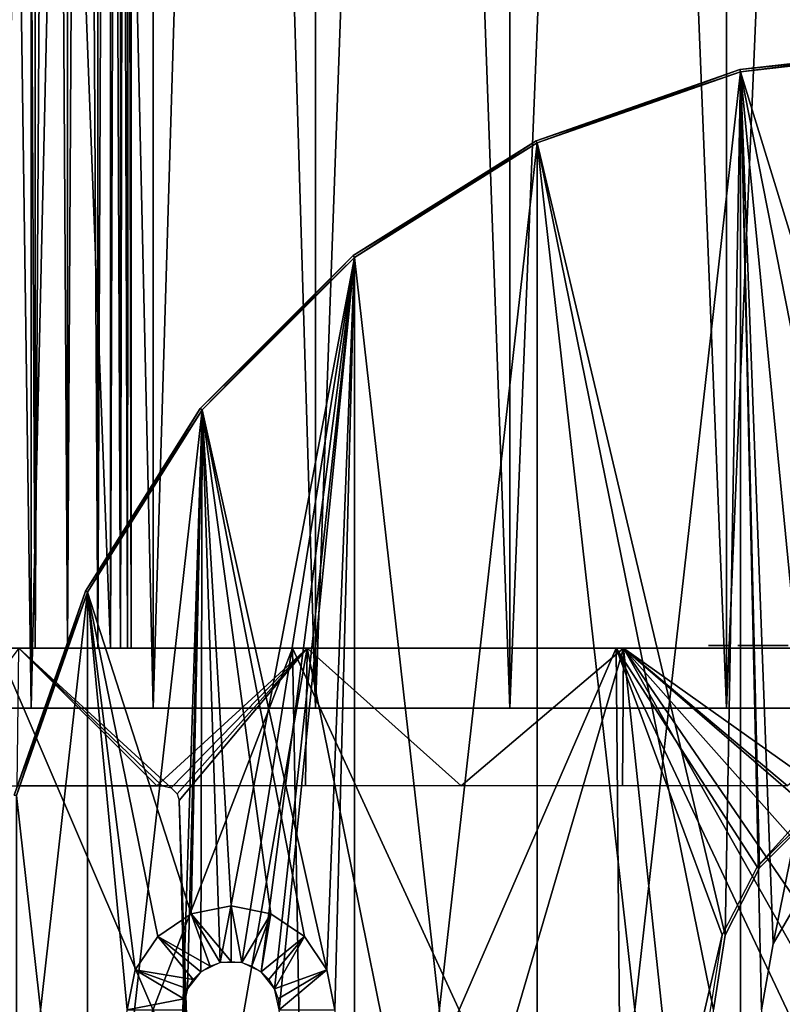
# Model space of a CAD drawing. Header units: millimetres. Extents: x -67 to 67, y -63 to 255.
# Tile 4 of 22: x -39 to -7, y 15 to 56. Entities that reach past the tile are written whole.
import ezdxf

# ---------------------------------------------------------------- set-up
doc = ezdxf.new("R2010")
doc.units = ezdxf.units.MM
doc.header["$LTSCALE"] = 26.699852
for name, color, linetype in [('1', 7, 'CONTINUOUS'), ('2', 7, 'CONTINUOUS'), ('3', 7, 'CONTINUOUS'), ('36', 7, 'CONTINUOUS'), ('37', 7, 'CONTINUOUS'), ('41', 7, 'CONTINUOUS'), ('42', 7, 'CONTINUOUS'), ('44', 7, 'CONTINUOUS'), ('5', 7, 'CONTINUOUS'), ('50', 7, 'CONTINUOUS'), ('51', 7, 'CONTINUOUS'), ('53', 7, 'CONTINUOUS'), ('54', 7, 'CONTINUOUS'), ('57', 7, 'CONTINUOUS'), ('58', 7, 'CONTINUOUS'), ('62', 7, 'CONTINUOUS'), ('63', 7, 'CONTINUOUS'), ('8', 7, 'CONTINUOUS'), ('9', 7, 'CONTINUOUS')]:
    doc.layers.add(name, color=color, linetype=linetype)

msp = doc.modelspace()

# ---------------------------------------------------------------- linework, layer by layer
at = {"layer": '1', "color": 252, "linetype": 'Continuous', "true_color": 0x96918c}
for points in [[(-52.788, 30, -38.353), (-59.609, 30, -26.54), (-27.13, 30, -34.02), (-52.788, 30, -38.353)], [(-27.13, 30, -34.02), (-59.609, 30, -26.54), (-34.02, 30, -27.13), (-27.13, 30, -34.02)], [(-34.02, 30, -27.13), (-59.609, 30, -26.54), (-39.204, 30, -18.879), (-34.02, 30, -27.13)], [(-59.609, 30, 26.54), (-52.788, 30, 38.353), (-34.02, 30, 27.13), (-59.609, 30, 26.54)], [(-39.204, 30, 18.879), (-59.609, 30, 26.54), (-34.02, 30, 27.13), (-39.204, 30, 18.879)], [(-18.879, 30, -39.204), (-52.788, 30, -38.353), (-27.13, 30, -34.02), (-18.879, 30, -39.204)], [(-52.788, 30, -38.353), (-18.879, 30, -39.204), (-41.236, 30, -39.468), (-52.788, 30, -38.353)], [(-34.02, 30, 27.13), (-52.788, 30, 38.353), (-27.13, 30, 34.02), (-34.02, 30, 27.13)], [(-27.13, 30, 34.02), (-52.788, 30, 38.353), (-18.879, 30, 39.204), (-27.13, 30, 34.02)], [(-18.879, 30, 39.204), (-52.788, 30, 38.353), (-41.495, 30, 39.468), (-18.879, 30, 39.204)], [(-32.625, 30, -56.508), (-43.661, 30, -48.49), (32.625, 30, -56.508), (-32.625, 30, -56.508)], [(32.625, 30, -56.508), (-43.661, 30, -48.49), (43.661, 30, -48.49), (32.625, 30, -56.508)], [(43.661, 30, -48.49), (-43.661, 30, -48.49), (-43.487, 30, -44.737), (43.661, 30, -48.49)], [(-43.487, 30, 44.737), (-43.661, 30, 48.49), (43.487, 30, 44.737), (-43.487, 30, 44.737)], [(-32.625, 30, 56.508), (43.661, 30, 48.49), (-43.661, 30, 48.49), (-32.625, 30, 56.508)], [(-43.661, 30, 48.49), (43.661, 30, 48.49), (43.487, 30, 44.737), (-43.661, 30, 48.49)], [(43.487, 30, -44.737), (-43.487, 30, -44.737), (-42.862, 30, -44.57), (43.487, 30, -44.737)], [(43.487, 30, -44.737), (43.661, 30, -48.49), (-43.487, 30, -44.737), (43.487, 30, -44.737)], [(-43.487, 30, 44.737), (43.487, 30, 44.737), (42.862, 30, 44.57), (-43.487, 30, 44.737)], [(-42.862, 30, 44.57), (-43.487, 30, 44.737), (42.862, 30, 44.57), (-42.862, 30, 44.57)], [(42.862, 30, -44.57), (43.487, 30, -44.737), (-42.862, 30, -44.57), (42.862, 30, -44.57)], [(-42.405, 30, -44.112), (42.862, 30, -44.57), (-42.862, 30, -44.57), (-42.405, 30, -44.112)], [(42.405, 30, 44.112), (-42.862, 30, 44.57), (42.862, 30, 44.57), (42.405, 30, 44.112)], [(-42.405, 30, 44.112), (-42.862, 30, 44.57), (42.405, 30, 44.112), (-42.405, 30, 44.112)], [(42.405, 30, -44.112), (42.862, 30, -44.57), (-42.405, 30, -44.112), (42.405, 30, -44.112)], [(-42.237, 30, -43.487), (42.405, 30, -44.112), (-42.405, 30, -44.112), (-42.237, 30, -43.487)], [(42.237, 30, 43.487), (-42.405, 30, 44.112), (42.405, 30, 44.112), (42.237, 30, 43.487)], [(-42.405, 30, 44.112), (0, 30, 43.513), (-42.237, 30, 43.487), (-42.405, 30, 44.112)], [(0, 30, 43.513), (-42.405, 30, 44.112), (42.237, 30, 43.487), (0, 30, 43.513)], [(0, 30, -43.513), (-42.237, 30, -43.487), (-41.495, 30, -43.263), (0, 30, -43.513)], [(0, 30, -43.513), (42.405, 30, -44.112), (-42.237, 30, -43.487), (0, 30, -43.513)], [(0, 30, 43.513), (-9.682, 30, 42.422), (-42.237, 30, 43.487), (0, 30, 43.513)], [(-42.237, 30, 43.487), (-9.682, 30, 42.422), (-41.236, 30, 43.263), (-42.237, 30, 43.487)], [(-41.236, 30, -43.263), (0, 30, -43.513), (-41.495, 30, -43.263), (-41.236, 30, -43.263)], [(-41.236, 30, 39.468), (-18.879, 30, 39.204), (-41.495, 30, 39.468), (-41.236, 30, 39.468)], [(-41.236, 30, -39.468), (-9.682, 30, -42.422), (-41.012, 30, -39.598), (-41.236, 30, -39.468)], [(-18.879, 30, -39.204), (-9.682, 30, -42.422), (-41.236, 30, -39.468), (-18.879, 30, -39.204)], [(-41.012, 30, -43.134), (0, 30, -43.513), (-41.236, 30, -43.263), (-41.012, 30, -43.134)], [(-41.012, 30, 39.598), (-18.879, 30, 39.204), (-41.236, 30, 39.468), (-41.012, 30, 39.598)], [(-9.682, 30, 42.422), (-41.012, 30, 43.134), (-41.236, 30, 43.263), (-9.682, 30, 42.422)], [(-41.012, 30, -39.598), (-9.682, 30, -42.422), (-39.598, 30, -41.012), (-41.012, 30, -39.598)], [(-9.682, 30, -42.422), (0, 30, -43.513), (-41.012, 30, -43.134), (-9.682, 30, -42.422)], [(-39.598, 30, 41.012), (-18.879, 30, 39.204), (-41.012, 30, 39.598), (-39.598, 30, 41.012)], [(-41.012, 30, 43.134), (-9.682, 30, 42.422), (-39.598, 30, 41.719), (-41.012, 30, 43.134)], [(-39.598, 30, -41.719), (-9.682, 30, -42.422), (-41.012, 30, -43.134), (-39.598, 30, -41.719)], [(-39.598, 30, -41.012), (-9.682, 30, -42.422), (-39.468, 30, -41.236), (-39.598, 30, -41.012)], [(-39.468, 30, 41.236), (-18.879, 30, 39.204), (-39.598, 30, 41.012), (-39.468, 30, 41.236)], [(-39.468, 30, -41.495), (-9.682, 30, -42.422), (-39.598, 30, -41.719), (-39.468, 30, -41.495)], [(-9.682, 30, 42.422), (-18.879, 30, 39.204), (-39.598, 30, 41.719), (-9.682, 30, 42.422)], [(-39.598, 30, 41.719), (-18.879, 30, 39.204), (-39.468, 30, 41.495), (-39.598, 30, 41.719)], [(-39.468, 30, -41.236), (-9.682, 30, -42.422), (-39.468, 30, -41.495), (-39.468, 30, -41.236)], [(-39.468, 30, 41.495), (-18.879, 30, 39.204), (-39.468, 30, 41.236), (-39.468, 30, 41.495)], [(-10.044, 30, -61.358), (-32.625, 30, -56.508), (-10.182, 30, -61.169), (-10.044, 30, -61.358)], [(-20.163, 30, -62.056), (-32.625, 30, -56.508), (-9.831, 30, -61.452), (-20.163, 30, -62.056)], [(-32.625, 30, -56.508), (32.625, 30, -56.508), (10.338, 30, -58.346), (-32.625, 30, -56.508)], [(9.652, 30, -58.459), (-32.625, 30, -56.508), (10.338, 30, -58.346), (9.652, 30, -58.459)], [(-32.625, 30, -56.508), (9.652, 30, -58.459), (-6.33, 30, -58.918), (-32.625, 30, -56.508)], [(-32.625, 30, -56.508), (-6.33, 30, -58.918), (-7.764, 30, -59.591), (-32.625, 30, -56.508)], [(-8.982, 30, -60.528), (-32.625, 30, -56.508), (-8.771, 30, -60.014), (-8.982, 30, -60.528)], [(-32.625, 30, -56.508), (-8.982, 30, -60.528), (-9.687, 30, -60.552), (-32.625, 30, -56.508)], [(-8.771, 30, -60.014), (-32.625, 30, -56.508), (-8.326, 30, -59.667), (-8.771, 30, -60.014)], [(-8.326, 30, -59.667), (-32.625, 30, -56.508), (-7.764, 30, -59.591), (-8.326, 30, -59.667)], [(-10.207, 30, -60.932), (-32.625, 30, -56.508), (-10.112, 30, -60.719), (-10.207, 30, -60.932)], [(-32.625, 30, -56.508), (-10.207, 30, -60.932), (-10.182, 30, -61.169), (-32.625, 30, -56.508)], [(-10.112, 30, -60.719), (-32.625, 30, -56.508), (-9.92, 30, -60.577), (-10.112, 30, -60.719)], [(-9.92, 30, -60.577), (-32.625, 30, -56.508), (-9.687, 30, -60.552), (-9.92, 30, -60.577)], [(-9.831, 30, -61.452), (-32.625, 30, -56.508), (-10.044, 30, -61.358), (-9.831, 30, -61.452)], [(32.625, 30, 56.508), (43.661, 30, 48.49), (-32.625, 30, 56.508), (32.625, 30, 56.508)], [(-20.163, 30, 62.056), (32.625, 30, 56.508), (-32.625, 30, 56.508), (-20.163, 30, 62.056)], [(-6.82, 30, -64.893), (-20.163, 30, -62.056), (6.82, 30, -64.893), (-6.82, 30, -64.893)], [(6.82, 30, -64.893), (-20.163, 30, -62.056), (-0.877, 30, -62.29), (6.82, 30, -64.893)], [(-0.877, 30, -62.29), (-20.163, 30, -62.056), (-0.966, 30, -62.281), (-0.877, 30, -62.29)], [(-0.966, 30, -62.281), (-20.163, 30, -62.056), (-1.072, 30, -62.256), (-0.966, 30, -62.281)], [(-1.072, 30, -62.256), (-20.163, 30, -62.056), (-1.505, 30, -62.225), (-1.072, 30, -62.256)], [(-1.505, 30, -62.225), (-20.163, 30, -62.056), (-2.158, 30, -62.215), (-1.505, 30, -62.225)], [(-2.158, 30, -62.215), (-20.163, 30, -62.056), (-2.608, 30, -62.199), (-2.158, 30, -62.215)], [(-2.608, 30, -62.199), (-20.163, 30, -62.056), (-3.24, 30, -62.166), (-2.608, 30, -62.199)], [(-3.24, 30, -62.166), (-20.163, 30, -62.056), (-5.32, 30, -62.068), (-3.24, 30, -62.166)], [(-5.32, 30, -62.068), (-20.163, 30, -62.056), (-5.408, 30, -62.053), (-5.32, 30, -62.068)], [(-5.408, 30, -62.053), (-20.163, 30, -62.056), (-8.045, 30, -61.745), (-5.408, 30, -62.053)], [(-8.045, 30, -61.745), (-20.163, 30, -62.056), (-9.831, 30, -61.452), (-8.045, 30, -61.745)], [(20.163, 30, 62.056), (32.625, 30, 56.508), (-20.163, 30, 62.056), (20.163, 30, 62.056)], [(-6.82, 30, 64.893), (20.163, 30, 62.056), (-20.163, 30, 62.056), (-6.82, 30, 64.893)], [(-8.559, 30, -61.535), (-8.045, 30, -61.745), (-9.831, 30, -61.452), (-8.559, 30, -61.535)], [(-9.591, 30, -61.427), (-8.559, 30, -61.535), (-9.831, 30, -61.452), (-9.591, 30, -61.427)], [(-9.687, 30, -60.552), (-8.982, 30, -60.528), (-9.472, 30, -60.647), (-9.687, 30, -60.552)], [(-9.401, 30, -61.289), (-8.559, 30, -61.535), (-9.591, 30, -61.427), (-9.401, 30, -61.289)], [(-8.982, 30, -60.528), (-8.906, 30, -61.089), (-9.472, 30, -60.647), (-8.982, 30, -60.528)], [(-9.472, 30, -60.647), (-8.906, 30, -61.089), (-9.332, 30, -60.838), (-9.472, 30, -60.647)], [(-8.906, 30, -61.089), (-8.559, 30, -61.535), (-9.401, 30, -61.289), (-8.906, 30, -61.089)], [(-9.307, 30, -61.076), (-8.906, 30, -61.089), (-9.401, 30, -61.289), (-9.307, 30, -61.076)], [(-9.332, 30, -60.838), (-8.906, 30, -61.089), (-9.307, 30, -61.076), (-9.332, 30, -60.838)], [(-8.268, 30, -60.393), (-7.481, 30, -60.498), (-8.358, 30, -60.609), (-8.268, 30, -60.393)], [(-8.358, 30, -60.609), (-7.451, 30, -60.727), (-8.328, 30, -60.84), (-8.358, 30, -60.609)], [(-7.481, 30, -60.498), (-7.451, 30, -60.727), (-8.358, 30, -60.609), (-7.481, 30, -60.498)], [(-8.184, 30, -61.03), (-8.328, 30, -60.84), (-7.542, 30, -60.949), (-8.184, 30, -61.03)], [(-8.328, 30, -60.84), (-7.451, 30, -60.727), (-7.542, 30, -60.949), (-8.328, 30, -60.84)], [(-8.078, 30, -60.249), (-7.624, 30, -60.31), (-8.268, 30, -60.393), (-8.078, 30, -60.249)], [(-7.624, 30, -60.31), (-7.481, 30, -60.498), (-8.268, 30, -60.393), (-7.624, 30, -60.31)], [(-7.731, 30, -61.092), (-8.184, 30, -61.03), (-7.542, 30, -60.949), (-7.731, 30, -61.092)], [(-7.964, 30, -61.122), (-8.184, 30, -61.03), (-7.731, 30, -61.092), (-7.964, 30, -61.122)], [(-7.846, 30, -60.218), (-7.624, 30, -60.31), (-8.078, 30, -60.249), (-7.846, 30, -60.218)], [(-7.484, 30, -61.669), (-6.592, 30, -61.902), (-8.045, 30, -61.745), (-7.484, 30, -61.669)], [(-8.045, 30, -61.745), (-6.592, 30, -61.902), (-5.408, 30, -62.053), (-8.045, 30, -61.745)], [(-7.764, 30, -59.591), (-6.33, 30, -58.918), (-7.25, 30, -59.801), (-7.764, 30, -59.591)], [(-7.038, 30, -61.322), (-6.592, 30, -61.902), (-7.484, 30, -61.669), (-7.038, 30, -61.322)], [(-7.25, 30, -59.801), (-6.33, 30, -58.918), (-6.904, 30, -60.247), (-7.25, 30, -59.801)]]:
    msp.add_3dface(points, dxfattribs=at)
at = {"layer": '2', "color": 252, "linetype": 'Continuous', "true_color": 0x96918c}
for points in [[(-10.207, 30.1, -60.932), (-10.111, 30.1, -60.717), (-10.183, 30.1, -61.167), (-10.207, 30.1, -60.932)], [(-10.183, 30.1, -61.167), (-10.111, 30.1, -60.717), (-10.046, 30.1, -61.356), (-10.183, 30.1, -61.167)], [(-10.111, 30.1, -60.717), (-9.918, 30.1, -60.577), (-10.046, 30.1, -61.356), (-10.111, 30.1, -60.717)], [(-9.918, 30.1, -60.577), (-9.831, 30.1, -61.452), (-10.046, 30.1, -61.356), (-9.918, 30.1, -60.577)], [(-9.687, 30.1, -60.552), (-9.831, 30.1, -61.452), (-9.918, 30.1, -60.577), (-9.687, 30.1, -60.552)], [(-9.593, 30.1, -61.428), (-9.831, 30.1, -61.452), (-9.687, 30.1, -60.552), (-9.593, 30.1, -61.428)], [(-9.47, 30.1, -60.649), (-9.593, 30.1, -61.428), (-9.687, 30.1, -60.552), (-9.47, 30.1, -60.649)], [(-9.403, 30.1, -61.291), (-9.593, 30.1, -61.428), (-9.47, 30.1, -60.649), (-9.403, 30.1, -61.291)], [(-9.332, 30.1, -60.84), (-9.403, 30.1, -61.291), (-9.47, 30.1, -60.649), (-9.332, 30.1, -60.84)], [(-9.307, 30.1, -61.076), (-9.403, 30.1, -61.291), (-9.332, 30.1, -60.84), (-9.307, 30.1, -61.076)], [(-8.982, 30.1, -60.528), (-8.768, 30.1, -60.009), (-8.908, 30.1, -61.084), (-8.982, 30.1, -60.528)], [(-8.908, 30.1, -61.084), (-8.768, 30.1, -60.009), (-8.564, 30.1, -61.531), (-8.908, 30.1, -61.084)], [(-8.768, 30.1, -60.009), (-8.32, 30.1, -59.665), (-8.564, 30.1, -61.531), (-8.768, 30.1, -60.009)], [(-8.327, 30.1, -60.842), (-8.564, 30.1, -61.531), (-8.358, 30.1, -60.609), (-8.327, 30.1, -60.842)], [(-8.182, 30.1, -61.032), (-8.564, 30.1, -61.531), (-8.327, 30.1, -60.842), (-8.182, 30.1, -61.032)], [(-8.045, 30.1, -61.745), (-8.564, 30.1, -61.531), (-8.182, 30.1, -61.032), (-8.045, 30.1, -61.745)], [(-8.564, 30.1, -61.531), (-8.32, 30.1, -59.665), (-8.358, 30.1, -60.609), (-8.564, 30.1, -61.531)], [(-8.358, 30.1, -60.609), (-8.32, 30.1, -59.665), (-8.269, 30.1, -60.394), (-8.358, 30.1, -60.609)], [(-8.32, 30.1, -59.665), (-7.764, 30.1, -59.591), (-8.269, 30.1, -60.394), (-8.32, 30.1, -59.665)], [(-8.269, 30.1, -60.394), (-7.764, 30.1, -59.591), (-8.08, 30.1, -60.249), (-8.269, 30.1, -60.394)], [(-7.964, 30.1, -61.122), (-8.045, 30.1, -61.745), (-8.182, 30.1, -61.032), (-7.964, 30.1, -61.122)], [(-8.08, 30.1, -60.249), (-7.764, 30.1, -59.591), (-7.846, 30.1, -60.218), (-8.08, 30.1, -60.249)], [(-7.489, 30.1, -61.671), (-8.045, 30.1, -61.745), (-7.541, 30.1, -60.947), (-7.489, 30.1, -61.671)], [(-8.045, 30.1, -61.745), (-7.964, 30.1, -61.122), (-7.728, 30.1, -61.091), (-8.045, 30.1, -61.745)], [(-7.541, 30.1, -60.947), (-8.045, 30.1, -61.745), (-7.728, 30.1, -61.091), (-7.541, 30.1, -60.947)], [(-7.846, 30.1, -60.218), (-7.764, 30.1, -59.591), (-7.626, 30.1, -60.308), (-7.846, 30.1, -60.218)], [(-7.764, 30.1, -59.591), (-7.246, 30.1, -59.805), (-7.626, 30.1, -60.308), (-7.764, 30.1, -59.591)], [(-7.626, 30.1, -60.308), (-7.246, 30.1, -59.805), (-7.482, 30.1, -60.495), (-7.626, 30.1, -60.308)], [(-7.451, 30.1, -60.727), (-7.489, 30.1, -61.671), (-7.541, 30.1, -60.947), (-7.451, 30.1, -60.727)], [(-7.042, 30.1, -61.327), (-7.489, 30.1, -61.671), (-7.246, 30.1, -59.805), (-7.042, 30.1, -61.327)], [(-7.246, 30.1, -59.805), (-7.489, 30.1, -61.671), (-7.451, 30.1, -60.727), (-7.246, 30.1, -59.805)], [(-7.482, 30.1, -60.495), (-7.246, 30.1, -59.805), (-7.451, 30.1, -60.727), (-7.482, 30.1, -60.495)], [(-6.901, 30.1, -60.252), (-7.042, 30.1, -61.327), (-7.246, 30.1, -59.805), (-6.901, 30.1, -60.252)]]:
    msp.add_3dface(points, dxfattribs=at)
at = {"layer": '3', "color": 252, "linetype": 'Continuous', "true_color": 0x96918c}
for points in [[(-43.487, 252, -47.73), (-35.002, 252, -39.244), (-35.002, 30, -39.244), (-43.487, 252, -47.73)], [(-43.487, 30, -47.73), (-43.487, 252, -47.73), (-35.002, 30, -39.244), (-43.487, 30, -47.73)]]:
    msp.add_3dface(points, dxfattribs=at)
at = {"layer": '36', "color": 250, "linetype": 'Continuous', "true_color": 0x1c1c1c}
for points in [[(-41.434, 251, -9.457), (-38.291, 251, -18.44), (-41.434, 27.5, -9.457), (-41.434, 251, -9.457)], [(-41.434, 27.5, -9.457), (-38.291, 251, -18.44), (-38.291, 27.5, -18.44), (-41.434, 27.5, -9.457)], [(-38.291, 27.5, -18.44), (-33.228, 251, -26.498), (-33.228, 27.5, -26.498), (-38.291, 27.5, -18.44)], [(-38.291, 251, -18.44), (-33.228, 251, -26.498), (-38.291, 27.5, -18.44), (-38.291, 251, -18.44)], [(-33.228, 27.5, -26.498), (-26.498, 251, -33.228), (-26.498, 27.5, -33.228), (-33.228, 27.5, -26.498)], [(-33.228, 251, -26.498), (-26.498, 251, -33.228), (-33.228, 27.5, -26.498), (-33.228, 251, -26.498)], [(-26.498, 27.5, -33.228), (-18.44, 251, -38.291), (-18.44, 27.5, -38.291), (-26.498, 27.5, -33.228)], [(-26.498, 251, -33.228), (-18.44, 251, -38.291), (-26.498, 27.5, -33.228), (-26.498, 251, -33.228)], [(-18.44, 27.5, -38.291), (-9.457, 251, -41.434), (-9.457, 27.5, -41.434), (-18.44, 27.5, -38.291)], [(-18.44, 251, -38.291), (-9.457, 251, -41.434), (-18.44, 27.5, -38.291), (-18.44, 251, -38.291)], [(-9.457, 27.5, -41.434), (0, 251, -42.5), (0, 27.5, -42.5), (-9.457, 27.5, -41.434)], [(-9.457, 251, -41.434), (0, 251, -42.5), (-9.457, 27.5, -41.434), (-9.457, 251, -41.434)]]:
    msp.add_3dface(points, dxfattribs=at)
at = {"layer": '37', "color": 250, "linetype": 'Continuous', "true_color": 0x1c1c1c}
for points in [[(-38.291, 251, 18.44), (-41.434, 251, 9.457), (-38.291, 27.5, 18.44), (-38.291, 251, 18.44)], [(-38.291, 27.5, 18.44), (-41.434, 251, 9.457), (-41.434, 27.5, 9.457), (-38.291, 27.5, 18.44)], [(-33.228, 251, 26.498), (-38.291, 251, 18.44), (-33.228, 27.5, 26.498), (-33.228, 251, 26.498)], [(-33.228, 27.5, 26.498), (-38.291, 251, 18.44), (-38.291, 27.5, 18.44), (-33.228, 27.5, 26.498)], [(-26.498, 251, 33.228), (-33.228, 251, 26.498), (-26.498, 27.5, 33.228), (-26.498, 251, 33.228)], [(-26.498, 27.5, 33.228), (-33.228, 251, 26.498), (-33.228, 27.5, 26.498), (-26.498, 27.5, 33.228)], [(-18.44, 251, 38.291), (-26.498, 251, 33.228), (-18.44, 27.5, 38.291), (-18.44, 251, 38.291)], [(-18.44, 27.5, 38.291), (-26.498, 251, 33.228), (-26.498, 27.5, 33.228), (-18.44, 27.5, 38.291)], [(-9.457, 27.5, 41.434), (-18.44, 251, 38.291), (-18.44, 27.5, 38.291), (-9.457, 27.5, 41.434)], [(-9.457, 251, 41.434), (-18.44, 251, 38.291), (-9.457, 27.5, 41.434), (-9.457, 251, 41.434)], [(0, 251, 42.5), (-9.457, 251, 41.434), (0, 27.5, 42.5), (0, 251, 42.5)], [(0, 27.5, 42.5), (-9.457, 251, 41.434), (-9.457, 27.5, 41.434), (0, 27.5, 42.5)]]:
    msp.add_3dface(points, dxfattribs=at)
at = {"layer": '41', "linetype": 'Continuous'}
for points in [[(-39.676, 30, 54.609), (-27.455, 30, 61.664), (-38.794, 30, 53.395), (-39.676, 30, 54.609)], [(-27.455, 30, -61.664), (-39.676, 30, -54.609), (-38.794, 30, -53.395), (-27.455, 30, -61.664)], [(-38.794, 30, 53.395), (-27.455, 30, 61.664), (-26.845, 30, 60.294), (-38.794, 30, 53.395)], [(-26.845, 30, -60.294), (-27.455, 30, -61.664), (-38.794, 30, -53.395), (-26.845, 30, -60.294)], [(-27.455, 30, 61.664), (-14.034, 30, 66.025), (-26.845, 30, 60.294), (-27.455, 30, 61.664)], [(-14.034, 30, -66.025), (-27.455, 30, -61.664), (-26.845, 30, -60.294), (-14.034, 30, -66.025)], [(-26.845, 30, 60.294), (-14.034, 30, 66.025), (-13.722, 30, 64.558), (-26.845, 30, 60.294)], [(-13.722, 30, -64.558), (-14.034, 30, -66.025), (-26.845, 30, -60.294), (-13.722, 30, -64.558)], [(-14.034, 30, 66.025), (0, 30, 67.5), (-13.722, 30, 64.558), (-14.034, 30, 66.025)], [(0, 30, -67.5), (-14.034, 30, -66.025), (0, 30, -66), (0, 30, -67.5)], [(0, 30, -66), (-14.034, 30, -66.025), (-13.722, 30, -64.558), (0, 30, -66)], [(-13.722, 30, 64.558), (0, 30, 67.5), (0, 30, 66), (-13.722, 30, 64.558)]]:
    msp.add_3dface(points, dxfattribs=at)
at = {"layer": '42', "color": 2, "linetype": 'Continuous'}
for points in [[(-39.676, 30, -54.609), (-27.455, 30, -61.664), (-38.913, 0.287, -53.559), (-39.676, 30, -54.609)], [(-27.455, 30, 61.664), (-39.676, 30, 54.609), (-26.927, 0.287, 60.479), (-27.455, 30, 61.664)], [(-26.927, 0.287, 60.479), (-39.676, 30, 54.609), (-38.913, 0.287, 53.559), (-26.927, 0.287, 60.479)], [(-38.913, 0.287, -53.559), (-27.455, 30, -61.664), (-26.927, 0.287, -60.479), (-38.913, 0.287, -53.559)], [(-27.455, 30, -61.664), (-14.034, 30, -66.025), (-26.927, 0.287, -60.479), (-27.455, 30, -61.664)], [(-13.764, 0.287, 64.756), (-27.455, 30, 61.664), (-26.927, 0.287, 60.479), (-13.764, 0.287, 64.756)], [(-14.034, 30, 66.025), (-27.455, 30, 61.664), (-13.764, 0.287, 64.756), (-14.034, 30, 66.025)], [(-26.927, 0.287, -60.479), (-14.034, 30, -66.025), (-13.764, 0.287, -64.756), (-26.927, 0.287, -60.479)], [(0, 30, 67.5), (-14.034, 30, 66.025), (0, 0.287, 66.203), (0, 30, 67.5)], [(-14.034, 30, -66.025), (-9.632, 18.101, -66.284), (-13.764, 0.287, -64.756), (-14.034, 30, -66.025)], [(-9.632, 18.101, -66.284), (-14.034, 30, -66.025), (-8.188, 20.921, -66.602), (-9.632, 18.101, -66.284)], [(-14.034, 30, -66.025), (0, 30, -67.5), (-8.188, 20.921, -66.602), (-14.034, 30, -66.025)], [(0, 0.287, 66.203), (-14.034, 30, 66.025), (-13.764, 0.287, 64.756), (0, 0.287, 66.203)], [(-8.188, 20.921, -66.602), (0, 30, -67.5), (-5.933, 23.161, -66.939), (-8.188, 20.921, -66.602)], [(-9.632, 18.101, -66.284), (-10.128, 15, -66.073), (-13.764, 0.287, -64.756), (-9.632, 18.101, -66.284)]]:
    msp.add_3dface(points, dxfattribs=at)
at = {"layer": '44', "linetype": 'Continuous'}
for points in [[(-32.858, 24.287, -56.952), (-38.794, 30, -53.395), (-43.059, 24.287, -49.69), (-32.858, 24.287, -56.952)], [(-38.868, 24.287, 53.032), (-38.794, 30, 53.395), (-33.073, 24.287, 56.827), (-38.868, 24.287, 53.032)], [(-32.482, 24.201, -57.163), (-38.794, 30, -53.395), (-32.858, 24.287, -56.952), (-32.482, 24.201, -57.163)], [(-26.845, 30, -60.294), (-38.794, 30, -53.395), (-32.482, 24.201, -57.163), (-26.845, 30, -60.294)], [(-38.794, 30, 53.395), (-26.845, 30, 60.294), (-33.073, 24.287, 56.827), (-38.794, 30, 53.395)], [(-33.073, 24.287, 56.827), (-26.845, 30, 60.294), (-26.912, 24.287, 59.991), (-33.073, 24.287, 56.827)], [(-32.228, 23.956, -57.294), (-26.845, 30, -60.294), (-32.482, 24.201, -57.163), (-32.228, 23.956, -57.294)], [(-32.144, 23.678, -57.327), (-26.845, 30, -60.294), (-32.228, 23.956, -57.294), (-32.144, 23.678, -57.327)], [(-26.845, 30, -60.294), (-32.144, 23.678, -57.327), (-31.462, 3.478, -56.698), (-26.845, 30, -60.294)], [(-21.492, 3.478, -61.177), (-26.845, 30, -60.294), (-31.462, 3.478, -56.698), (-21.492, 3.478, -61.177)], [(-26.912, 24.287, 59.991), (-26.845, 30, 60.294), (-20.452, 24.287, 62.489), (-26.912, 24.287, 59.991)], [(-13.722, 30, -64.558), (-26.845, 30, -60.294), (-21.492, 3.478, -61.177), (-13.722, 30, -64.558)], [(-26.845, 30, 60.294), (-13.722, 30, 64.558), (-20.452, 24.287, 62.489), (-26.845, 30, 60.294)], [(-10.912, 3.478, -63.917), (-13.722, 30, -64.558), (-21.492, 3.478, -61.177), (-10.912, 3.478, -63.917)], [(-20.452, 24.287, 62.489), (-13.722, 30, 64.558), (-13.765, 24.287, 64.294), (-20.452, 24.287, 62.489)], [(-13.765, 24.287, 64.294), (-13.722, 30, 64.558), (-6.925, 24.287, 65.385), (-13.765, 24.287, 64.294)], [(0, 20.25, -65.574), (-13.722, 30, -64.558), (-2.003, 19.853, -65.526), (0, 20.25, -65.574)], [(-2.003, 19.853, -65.526), (-13.722, 30, -64.558), (-3.708, 18.716, -65.402), (-2.003, 19.853, -65.526)], [(-3.708, 18.716, -65.402), (-13.722, 30, -64.558), (-4.85, 17.009, -65.253), (-3.708, 18.716, -65.402)], [(-4.85, 17.009, -65.253), (-13.722, 30, -64.558), (-5.25, 15, -65.134), (-4.85, 17.009, -65.253)], [(-5.25, 15, -65.134), (-13.722, 30, -64.558), (-10.912, 3.478, -63.917), (-5.25, 15, -65.134)], [(-13.722, 30, 64.558), (0, 30, 66), (-6.925, 24.287, 65.385), (-13.722, 30, 64.558)], [(0, 30, -66), (-13.722, 30, -64.558), (0, 20.25, -65.574), (0, 30, -66)], [(-31.462, 3.478, -56.698), (-32.144, 23.678, -57.327), (-31.602, 4.308, -56.661), (-31.462, 3.478, -56.698)], [(-32.144, 23.678, -57.327), (-31.934, 13.944, -56.958), (-31.602, 4.308, -56.661), (-32.144, 23.678, -57.327)]]:
    msp.add_3dface(points, dxfattribs=at)
at = {"layer": '5', "color": 252, "linetype": 'Continuous', "true_color": 0x96918c}
for points in [[(-39.244, 252, -35.002), (-39.244, 30, -35.002), (-38.114, 30, -34.291), (-39.244, 252, -35.002)], [(-38.114, 252, -34.291), (-39.244, 252, -35.002), (-38.114, 30, -34.291), (-38.114, 252, -34.291)], [(-36.787, 30, -34.142), (-38.114, 252, -34.291), (-38.114, 30, -34.291), (-36.787, 30, -34.142)], [(-36.787, 252, -34.142), (-38.114, 252, -34.291), (-36.787, 30, -34.142), (-36.787, 252, -34.142)], [(-35.527, 30, -34.583), (-36.787, 252, -34.142), (-36.787, 30, -34.142), (-35.527, 30, -34.583)], [(-35.527, 252, -34.583), (-36.787, 252, -34.142), (-35.527, 30, -34.583), (-35.527, 252, -34.583)], [(-34.583, 252, -35.527), (-35.527, 252, -34.583), (-34.583, 30, -35.527), (-34.583, 252, -35.527)], [(-34.583, 30, -35.527), (-35.527, 252, -34.583), (-35.527, 30, -34.583), (-34.583, 30, -35.527)], [(-35.002, 30, -39.244), (-35.002, 252, -39.244), (-34.291, 252, -38.114), (-35.002, 30, -39.244)], [(-35.002, 30, -39.244), (-34.291, 252, -38.114), (-34.291, 30, -38.114), (-35.002, 30, -39.244)], [(-34.142, 252, -36.787), (-34.583, 252, -35.527), (-34.142, 30, -36.787), (-34.142, 252, -36.787)], [(-34.142, 30, -36.787), (-34.583, 252, -35.527), (-34.583, 30, -35.527), (-34.142, 30, -36.787)], [(-34.291, 252, -38.114), (-34.142, 252, -36.787), (-34.291, 30, -38.114), (-34.291, 252, -38.114)], [(-34.291, 30, -38.114), (-34.142, 252, -36.787), (-34.142, 30, -36.787), (-34.291, 30, -38.114)]]:
    msp.add_3dface(points, dxfattribs=at)
at = {"layer": '50', "linetype": 'Continuous'}
for points in [[(0, 54.9, -569), (-7.518, 17.736, -569), (-8.879, 53.9, -569), (0, 54.9, -569)], [(-6.128, 20.142, -569), (-7.518, 17.736, -569), (0, 54.9, -569), (-6.128, 20.142, -569)], [(-17.312, 50.949, -569), (-8.879, 53.9, -569), (-17.312, -20.949, -569), (-17.312, 50.949, -569)], [(-17.312, -20.949, -569), (-8.879, 53.9, -569), (-8.879, -23.9, -569), (-17.312, -20.949, -569)], [(-7.518, 17.736, -569), (-8, 15, -569), (-8.879, 53.9, -569), (-7.518, 17.736, -569)], [(-8.879, 53.9, -569), (-8, 15, -569), (-8.879, -23.9, -569), (-8.879, 53.9, -569)], [(-24.877, 46.195, -569), (-17.312, 50.949, -569), (-24.877, -16.195, -569), (-24.877, 46.195, -569)], [(-24.877, -16.195, -569), (-17.312, 50.949, -569), (-17.312, -20.949, -569), (-24.877, -16.195, -569)], [(-24.877, 46.195, -569), (-30.445, 16.95, -569), (-31.195, 39.877, -569), (-24.877, 46.195, -569)], [(-29.555, 16.95, -569), (-30.445, 16.95, -569), (-24.877, 46.195, -569), (-29.555, 16.95, -569)], [(-28.753, 16.564, -569), (-29.555, 16.95, -569), (-24.877, 46.195, -569), (-28.753, 16.564, -569)], [(-28.198, 15.868, -569), (-28.753, 16.564, -569), (-24.877, 46.195, -569), (-28.198, 15.868, -569)], [(-28, 15, -569), (-28.198, 15.868, -569), (-24.877, 46.195, -569), (-28, 15, -569)], [(-28, 15, -569), (-24.877, 46.195, -569), (-24.877, -16.195, -569), (-28, 15, -569)], [(-31.195, 39.877, -569), (-32, 15, -569), (-35.949, -2.312, -569), (-31.195, 39.877, -569)], [(-35.949, 32.312, -569), (-31.195, 39.877, -569), (-35.949, -2.312, -569), (-35.949, 32.312, -569)], [(-31.802, 15.868, -569), (-32, 15, -569), (-31.195, 39.877, -569), (-31.802, 15.868, -569)], [(-31.247, 16.564, -569), (-31.802, 15.868, -569), (-31.195, 39.877, -569), (-31.247, 16.564, -569)], [(-30.445, 16.95, -569), (-31.247, 16.564, -569), (-31.195, 39.877, -569), (-30.445, 16.95, -569)], [(-38.9, 23.879, -569), (-35.949, 32.312, -569), (-38.9, 6.121, -569), (-38.9, 23.879, -569)], [(-38.9, 6.121, -569), (-35.949, 32.312, -569), (-35.949, -2.312, -569), (-38.9, 6.121, -569)]]:
    msp.add_3dface(points, dxfattribs=at)
at = {"layer": '51', "linetype": 'Continuous'}
for points in [[(-8.879, 53.9, -566), (0, 25, -566), (0, 54.9, -566), (-8.879, 53.9, -566)], [(-17.312, 50.949, -566), (-9.511, 18.09, -566), (-8.879, 53.9, -566), (-17.312, 50.949, -566)], [(-9.511, 18.09, -566), (-8.09, 20.878, -566), (-8.879, 53.9, -566), (-9.511, 18.09, -566)], [(-8.09, 20.878, -566), (-5.878, 23.09, -566), (-8.879, 53.9, -566), (-8.09, 20.878, -566)], [(-5.878, 23.09, -566), (-3.09, 24.511, -566), (-8.879, 53.9, -566), (-5.878, 23.09, -566)], [(-3.09, 24.511, -566), (0, 25, -566), (-8.879, 53.9, -566), (-3.09, 24.511, -566)], [(-17.312, 50.949, -566), (-24.877, 46.195, -566), (-17.312, -20.949, -566), (-17.312, 50.949, -566)], [(-10, 15, -566), (-9.511, 18.09, -566), (-17.312, 50.949, -566), (-10, 15, -566)], [(-10, 15, -566), (-17.312, 50.949, -566), (-8.879, -23.9, -566), (-10, 15, -566)], [(-8.879, -23.9, -566), (-17.312, 50.949, -566), (-17.312, -20.949, -566), (-8.879, -23.9, -566)], [(-31.195, 39.877, -566), (-26.027, 16.646, -566), (-24.877, 46.195, -566), (-31.195, 39.877, -566)], [(-26.027, 16.646, -566), (-25.7, 15, -566), (-24.877, 46.195, -566), (-26.027, 16.646, -566)], [(-24.877, 46.195, -566), (-25.7, 15, -566), (-24.877, -16.195, -566), (-24.877, 46.195, -566)], [(-17.312, -20.949, -566), (-24.877, 46.195, -566), (-24.877, -16.195, -566), (-17.312, -20.949, -566)], [(-35.949, 32.312, -566), (-31.646, 18.973, -566), (-31.195, 39.877, -566), (-35.949, 32.312, -566)], [(-31.646, 18.973, -566), (-30, 19.3, -566), (-31.195, 39.877, -566), (-31.646, 18.973, -566)], [(-30, 19.3, -566), (-28.354, 18.973, -566), (-31.195, 39.877, -566), (-30, 19.3, -566)], [(-28.354, 18.973, -566), (-26.959, 18.041, -566), (-31.195, 39.877, -566), (-28.354, 18.973, -566)], [(-26.959, 18.041, -566), (-26.027, 16.646, -566), (-31.195, 39.877, -566), (-26.959, 18.041, -566)], [(-35.949, 32.312, -566), (-38.9, 23.879, -566), (-35.949, -2.312, -566), (-35.949, 32.312, -566)], [(-33.041, 18.041, -566), (-31.646, 18.973, -566), (-35.949, 32.312, -566), (-33.041, 18.041, -566)], [(-34.3, 15, -566), (-35.949, 32.312, -566), (-35.949, -2.312, -566), (-34.3, 15, -566)], [(-34.3, 15, -566), (-33.973, 16.646, -566), (-35.949, 32.312, -566), (-34.3, 15, -566)], [(-33.973, 16.646, -566), (-33.041, 18.041, -566), (-35.949, 32.312, -566), (-33.973, 16.646, -566)], [(-35.949, -2.312, -566), (-38.9, 23.879, -566), (-38.9, 6.121, -566), (-35.949, -2.312, -566)]]:
    msp.add_3dface(points, dxfattribs=at)
at = {"layer": '53', "linetype": 'Continuous'}
for points in [[(-8.901, 53.997, -566.1), (0, 55, -566.1), (-8.901, 53.997, -568.9), (-8.901, 53.997, -566.1)], [(-8.901, 53.997, -568.9), (0, 55, -566.1), (0, 55, -568.9), (-8.901, 53.997, -568.9)], [(-17.355, 51.039, -566.1), (-8.901, 53.997, -566.1), (-17.355, 51.039, -568.9), (-17.355, 51.039, -566.1)], [(-17.355, 51.039, -568.9), (-8.901, 53.997, -566.1), (-8.901, 53.997, -568.9), (-17.355, 51.039, -568.9)], [(-24.94, 46.273, -566.1), (-17.355, 51.039, -566.1), (-24.94, 46.273, -568.9), (-24.94, 46.273, -566.1)], [(-24.94, 46.273, -568.9), (-17.355, 51.039, -566.1), (-17.355, 51.039, -568.9), (-24.94, 46.273, -568.9)], [(-31.273, 39.94, -566.1), (-24.94, 46.273, -566.1), (-31.273, 39.94, -568.9), (-31.273, 39.94, -566.1)], [(-31.273, 39.94, -568.9), (-24.94, 46.273, -566.1), (-24.94, 46.273, -568.9), (-31.273, 39.94, -568.9)], [(-36.039, 32.355, -566.1), (-31.273, 39.94, -566.1), (-36.039, 32.355, -568.9), (-36.039, 32.355, -566.1)], [(-36.039, 32.355, -568.9), (-31.273, 39.94, -566.1), (-31.273, 39.94, -568.9), (-36.039, 32.355, -568.9)], [(-38.997, 23.901, -566.1), (-36.039, 32.355, -566.1), (-38.997, 23.901, -568.9), (-38.997, 23.901, -566.1)], [(-38.997, 23.901, -568.9), (-36.039, 32.355, -566.1), (-36.039, 32.355, -568.9), (-38.997, 23.901, -568.9)]]:
    msp.add_3dface(points, dxfattribs=at)
at = {"layer": '54', "linetype": 'Continuous'}
for points in [[(-7.518, 17.736, -569), (-6.128, 20.142, -569), (-7.518, 17.736, -69), (-7.518, 17.736, -569)], [(-7.518, 17.736, -69), (-6.128, 20.142, -569), (-6.128, 20.142, -69), (-7.518, 17.736, -69)], [(-8, 15, -569), (-7.518, 17.736, -569), (-8, 15, -69), (-8, 15, -569)], [(-8, 15, -69), (-7.518, 17.736, -569), (-7.518, 17.736, -69), (-8, 15, -69)]]:
    msp.add_3dface(points, dxfattribs=at)
at = {"layer": '57', "linetype": 'Continuous'}
for points in [[(-5.878, 23.09, -566), (-8.09, 20.878, -566), (-5.878, 23.09, -69), (-5.878, 23.09, -566)], [(-5.878, 23.09, -69), (-8.09, 20.878, -566), (-8.09, 20.878, -69), (-5.878, 23.09, -69)], [(-8.09, 20.878, -566), (-9.511, 18.09, -566), (-8.09, 20.878, -69), (-8.09, 20.878, -566)], [(-8.09, 20.878, -69), (-9.511, 18.09, -566), (-9.511, 18.09, -69), (-8.09, 20.878, -69)], [(-10, 15, -566), (-10, 15, -69), (-9.511, 18.09, -69), (-10, 15, -566)], [(-9.511, 18.09, -566), (-10, 15, -566), (-9.511, 18.09, -69), (-9.511, 18.09, -566)]]:
    msp.add_3dface(points, dxfattribs=at)
at = {"layer": '58', "linetype": 'Continuous'}
for points in [[(-30, 19.3, -566), (-31.646, 18.973, -566), (-30, 17, -568.3), (-30, 19.3, -566)], [(-28.354, 18.973, -566), (-30, 19.3, -566), (-29.555, 16.95, -568.3), (-28.354, 18.973, -566)], [(-29.555, 16.95, -568.3), (-30, 19.3, -566), (-30, 17, -568.3), (-29.555, 16.95, -568.3)], [(-31.646, 18.973, -566), (-33.041, 18.041, -566), (-30.868, 16.802, -568.3), (-31.646, 18.973, -566)], [(-30, 17, -568.3), (-31.646, 18.973, -566), (-30.445, 16.95, -568.3), (-30, 17, -568.3)], [(-30.445, 16.95, -568.3), (-31.646, 18.973, -566), (-30.868, 16.802, -568.3), (-30.445, 16.95, -568.3)], [(-29.132, 16.802, -568.3), (-28.354, 18.973, -566), (-29.555, 16.95, -568.3), (-29.132, 16.802, -568.3)], [(-28.753, 16.564, -568.3), (-28.354, 18.973, -566), (-29.132, 16.802, -568.3), (-28.753, 16.564, -568.3)], [(-26.959, 18.041, -566), (-28.354, 18.973, -566), (-28.753, 16.564, -568.3), (-26.959, 18.041, -566)], [(-33.041, 18.041, -566), (-33.973, 16.646, -566), (-31.564, 16.247, -568.3), (-33.041, 18.041, -566)], [(-30.868, 16.802, -568.3), (-33.041, 18.041, -566), (-31.247, 16.564, -568.3), (-30.868, 16.802, -568.3)], [(-31.247, 16.564, -568.3), (-33.041, 18.041, -566), (-31.564, 16.247, -568.3), (-31.247, 16.564, -568.3)], [(-28.436, 16.247, -568.3), (-26.959, 18.041, -566), (-28.753, 16.564, -568.3), (-28.436, 16.247, -568.3)], [(-28.198, 15.868, -568.3), (-26.959, 18.041, -566), (-28.436, 16.247, -568.3), (-28.198, 15.868, -568.3)], [(-26.027, 16.646, -566), (-26.959, 18.041, -566), (-28.198, 15.868, -568.3), (-26.027, 16.646, -566)], [(-33.973, 16.646, -566), (-34.3, 15, -566), (-31.95, 15.445, -568.3), (-33.973, 16.646, -566)], [(-31.564, 16.247, -568.3), (-33.973, 16.646, -566), (-31.802, 15.868, -568.3), (-31.564, 16.247, -568.3)], [(-31.802, 15.868, -568.3), (-33.973, 16.646, -566), (-31.95, 15.445, -568.3), (-31.802, 15.868, -568.3)], [(-28.05, 15.445, -568.3), (-26.027, 16.646, -566), (-28.198, 15.868, -568.3), (-28.05, 15.445, -568.3)], [(-28, 15, -568.3), (-26.027, 16.646, -566), (-28.05, 15.445, -568.3), (-28, 15, -568.3)], [(-25.7, 15, -566), (-26.027, 16.646, -566), (-28, 15, -568.3), (-25.7, 15, -566)], [(-31.95, 15.445, -568.3), (-34.3, 15, -566), (-32, 15, -568.3), (-31.95, 15.445, -568.3)]]:
    msp.add_3dface(points, dxfattribs=at)
at = {"layer": '62', "linetype": 'Continuous'}
for points in [[(0, 54.9, -566), (0, 55, -566.1), (-8.901, 53.997, -566.1), (0, 54.9, -566)], [(-8.879, 53.9, -566), (0, 54.9, -566), (-8.901, 53.997, -566.1), (-8.879, 53.9, -566)], [(-8.879, 53.9, -566), (-8.901, 53.997, -566.1), (-17.355, 51.039, -566.1), (-8.879, 53.9, -566)], [(-17.312, 50.949, -566), (-8.879, 53.9, -566), (-17.355, 51.039, -566.1), (-17.312, 50.949, -566)], [(-17.312, 50.949, -566), (-17.355, 51.039, -566.1), (-24.94, 46.273, -566.1), (-17.312, 50.949, -566)], [(-24.877, 46.195, -566), (-17.312, 50.949, -566), (-24.94, 46.273, -566.1), (-24.877, 46.195, -566)], [(-24.877, 46.195, -566), (-24.94, 46.273, -566.1), (-31.273, 39.94, -566.1), (-24.877, 46.195, -566)], [(-31.195, 39.877, -566), (-24.877, 46.195, -566), (-31.273, 39.94, -566.1), (-31.195, 39.877, -566)], [(-31.195, 39.877, -566), (-31.273, 39.94, -566.1), (-36.039, 32.355, -566.1), (-31.195, 39.877, -566)], [(-35.949, 32.312, -566), (-31.195, 39.877, -566), (-36.039, 32.355, -566.1), (-35.949, 32.312, -566)], [(-35.949, 32.312, -566), (-36.039, 32.355, -566.1), (-38.997, 23.901, -566.1), (-35.949, 32.312, -566)], [(-38.9, 23.879, -566), (-35.949, 32.312, -566), (-38.997, 23.901, -566.1), (-38.9, 23.879, -566)]]:
    msp.add_3dface(points, dxfattribs=at)
at = {"layer": '63', "linetype": 'Continuous'}
for points in [[(-8.879, 53.9, -569), (-8.901, 53.997, -568.9), (0, 55, -568.9), (-8.879, 53.9, -569)], [(0, 54.9, -569), (-8.879, 53.9, -569), (0, 55, -568.9), (0, 54.9, -569)], [(-17.312, 50.949, -569), (-17.355, 51.039, -568.9), (-8.901, 53.997, -568.9), (-17.312, 50.949, -569)], [(-8.879, 53.9, -569), (-17.312, 50.949, -569), (-8.901, 53.997, -568.9), (-8.879, 53.9, -569)], [(-24.877, 46.195, -569), (-24.94, 46.273, -568.9), (-17.355, 51.039, -568.9), (-24.877, 46.195, -569)], [(-17.312, 50.949, -569), (-24.877, 46.195, -569), (-17.355, 51.039, -568.9), (-17.312, 50.949, -569)], [(-31.195, 39.877, -569), (-31.273, 39.94, -568.9), (-24.94, 46.273, -568.9), (-31.195, 39.877, -569)], [(-24.877, 46.195, -569), (-31.195, 39.877, -569), (-24.94, 46.273, -568.9), (-24.877, 46.195, -569)], [(-35.949, 32.312, -569), (-36.039, 32.355, -568.9), (-31.273, 39.94, -568.9), (-35.949, 32.312, -569)], [(-31.195, 39.877, -569), (-35.949, 32.312, -569), (-31.273, 39.94, -568.9), (-31.195, 39.877, -569)], [(-38.9, 23.879, -569), (-38.997, 23.901, -568.9), (-36.039, 32.355, -568.9), (-38.9, 23.879, -569)], [(-35.949, 32.312, -569), (-38.9, 23.879, -569), (-36.039, 32.355, -568.9), (-35.949, 32.312, -569)]]:
    msp.add_3dface(points, dxfattribs=at)
at = {"layer": '8', "color": 252, "linetype": 'Continuous', "true_color": 0x96918c}
for points in [[(-43.487, 30, 47.73), (-35.002, 252, 39.244), (-43.487, 252, 47.73), (-43.487, 30, 47.73)], [(-35.002, 30, 39.244), (-35.002, 252, 39.244), (-43.487, 30, 47.73), (-35.002, 30, 39.244)]]:
    msp.add_3dface(points, dxfattribs=at)
at = {"layer": '9', "color": 252, "linetype": 'Continuous', "true_color": 0x96918c}
for points in [[(-39.244, 30, 35.002), (-38.114, 252, 34.291), (-38.114, 30, 34.291), (-39.244, 30, 35.002)], [(-39.244, 30, 35.002), (-39.244, 252, 35.002), (-38.114, 252, 34.291), (-39.244, 30, 35.002)], [(-38.114, 30, 34.291), (-36.787, 252, 34.142), (-36.787, 30, 34.142), (-38.114, 30, 34.291)], [(-38.114, 252, 34.291), (-36.787, 252, 34.142), (-38.114, 30, 34.291), (-38.114, 252, 34.291)], [(-36.787, 30, 34.142), (-35.527, 252, 34.583), (-35.527, 30, 34.583), (-36.787, 30, 34.142)], [(-36.787, 252, 34.142), (-35.527, 252, 34.583), (-36.787, 30, 34.142), (-36.787, 252, 34.142)], [(-35.527, 30, 34.583), (-34.583, 252, 35.527), (-34.583, 30, 35.527), (-35.527, 30, 34.583)], [(-35.527, 252, 34.583), (-34.583, 252, 35.527), (-35.527, 30, 34.583), (-35.527, 252, 34.583)], [(-35.002, 252, 39.244), (-35.002, 30, 39.244), (-34.291, 30, 38.114), (-35.002, 252, 39.244)], [(-34.291, 252, 38.114), (-35.002, 252, 39.244), (-34.291, 30, 38.114), (-34.291, 252, 38.114)], [(-34.583, 30, 35.527), (-34.142, 252, 36.787), (-34.142, 30, 36.787), (-34.583, 30, 35.527)], [(-34.583, 252, 35.527), (-34.142, 252, 36.787), (-34.583, 30, 35.527), (-34.583, 252, 35.527)], [(-34.142, 30, 36.787), (-34.291, 252, 38.114), (-34.291, 30, 38.114), (-34.142, 30, 36.787)], [(-34.142, 252, 36.787), (-34.291, 252, 38.114), (-34.142, 30, 36.787), (-34.142, 252, 36.787)]]:
    msp.add_3dface(points, dxfattribs=at)

doc.saveas('drawing.dxf')
